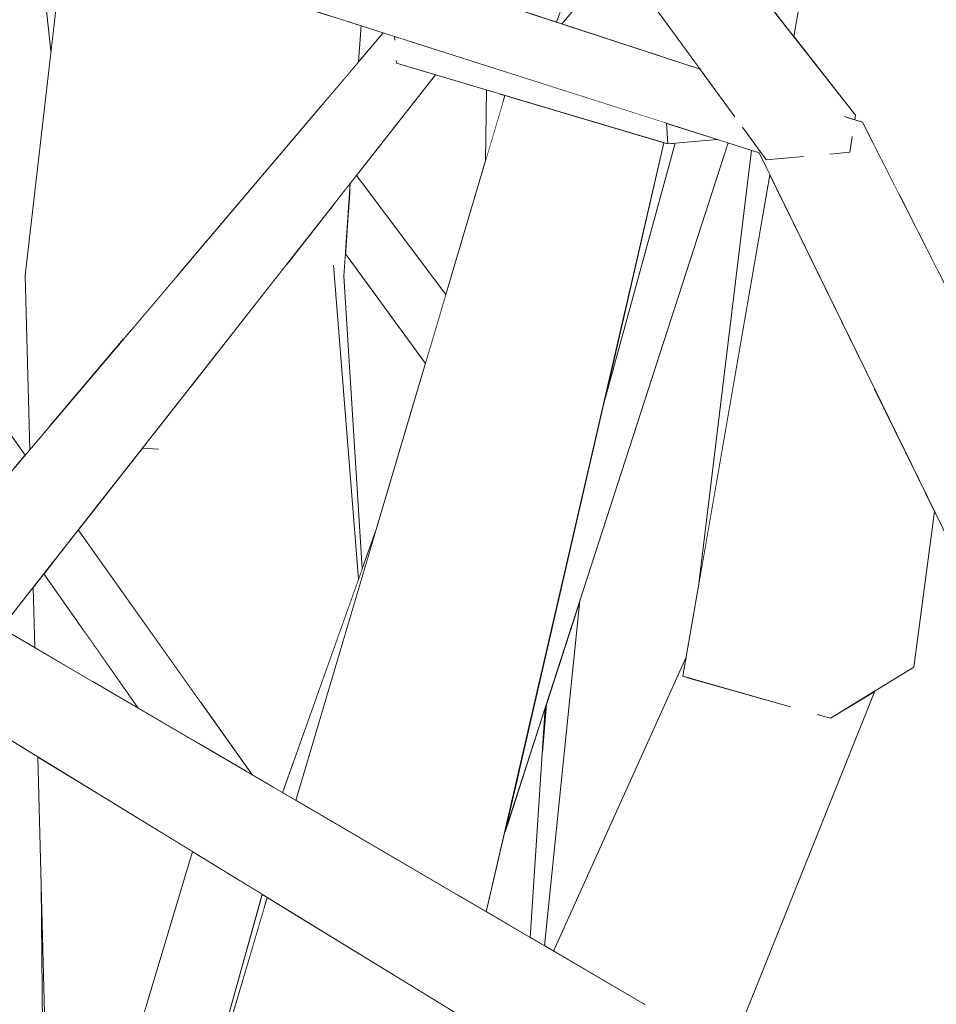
# Model space of a CAD drawing. Extents: x -289599 to -184549, y 66678 to 295474.
# Tile 66 of 256: x -281721 to -281658, y 71808 to 71876. Entities that reach past the tile are written whole.
import ezdxf

# ---------------------------------------------------------------- set-up
doc = ezdxf.new("R2010")
doc.units = 0
doc.header["$MEASUREMENT"] = 0
doc.linetypes.add('Wipeout_Contour', pattern=[1000, 0, -1000])
doc.layers.add('arch drzewa', color=8, linetype='Continuous')
doc.layers.add('arch drzewa_Nr_Pióra__4', color=8, linetype='Continuous', lineweight=9)

msp = doc.modelspace()

# ---------------------------------------------------------------- wipeouts: each hides what was drawn before it
at = {"color": 254, "linetype": 'Wipeout_Contour', "lineweight": 0, "ltscale": 2365952.678821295}
msp.add_wipeout([(-281663.301, 71868.983), (-281662.866, 71868.841), (-281660.338, 71863.86), (-281654.758, 71906.453), (-281660.687, 71908.687), (-281660.476, 71909.1), (-281661.567, 71909.518)], dxfattribs=at).dxf.layer = 'arch drzewa'
at = {"color": 254, "linetype": 'Wipeout_Contour', "lineweight": 0, "ltscale": 1690073.58869608}
msp.add_wipeout([(-281687.915, 71878.049), (-281687.685, 71876.964), (-281683.941, 71875.739), (-281683.676, 71876.487), (-281684.888, 71882.206)], dxfattribs=at).dxf.layer = 'arch drzewa'
at = {"color": 254, "linetype": 'Wipeout_Contour', "lineweight": 0, "ltscale": 1689987.53870106}
msp.add_wipeout([(-281668.922, 71877.345), (-281669.134, 71876.69), (-281667.602, 71874.74), (-281667.387, 71875.978), (-281667.523, 71879.02)], dxfattribs=at).dxf.layer = 'arch drzewa'
at = {"color": 254, "linetype": 'Wipeout_Contour', "lineweight": 0, "ltscale": 1352102.257495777}
msp.add_wipeout([(-281697.817, 71875.63), (-281697.951, 71872.564), (-281697.575, 71873.007), (-281697.406, 71875.498)], dxfattribs=at).dxf.layer = 'arch drzewa'
at = {"color": 254, "linetype": 'Wipeout_Contour', "lineweight": 0, "ltscale": 1014045.135758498}
msp.add_wipeout([(-281687.895, 71870.814), (-281687.664, 71870.11), (-281687.491, 71870.694)], dxfattribs=at).dxf.layer = 'arch drzewa'
at = {"color": 254, "linetype": 'Wipeout_Contour', "lineweight": 0, "ltscale": 1014006.150332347}
msp.add_wipeout([(-281672.879, 71867.666), (-281676.372, 71868.781), (-281676.272, 71867.351)], dxfattribs=at).dxf.layer = 'arch drzewa'
at = {"color": 254, "linetype": 'Wipeout_Contour', "lineweight": 0, "ltscale": 1351984.979363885}
msp.add_wipeout([(-281670.517, 71866.912), (-281674.107, 71837.259), (-281669.253, 71865.23), (-281669.993, 71866.744)], dxfattribs=at).dxf.layer = 'arch drzewa'
at = {"color": 254, "linetype": 'Wipeout_Contour', "lineweight": 0, "ltscale": 1352158.984481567}
msp.add_wipeout([(-281720.537, 71858.296), (-281718.811, 71847.947), (-281713.781, 71853.882), (-281714.457, 71858.731)], dxfattribs=at).dxf.layer = 'arch drzewa'
at = {"color": 254, "linetype": 'Wipeout_Contour', "lineweight": 0, "ltscale": 1014101.414501}
msp.add_wipeout([(-281710.286, 71859.029), (-281710.127, 71858.195), (-281709.422, 71859.026)], dxfattribs=at).dxf.layer = 'arch drzewa'
at = {"color": 254, "linetype": 'Wipeout_Contour', "lineweight": 0, "ltscale": 1352080.084675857}
msp.add_wipeout([(-281699.307, 71858.998), (-281697.577, 71837.362), (-281697.317, 71838.095), (-281698.579, 71858.236)], dxfattribs=at).dxf.layer = 'arch drzewa'
at = {"color": 254, "linetype": 'Wipeout_Contour', "lineweight": 0, "ltscale": 1013938.051252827}
msp.add_wipeout([(-281659.329, 71831.305), (-281657.913, 71842.037), (-281658.587, 71843.415)], dxfattribs=at).dxf.layer = 'arch drzewa'
at = {"color": 254, "linetype": 'Wipeout_Contour', "lineweight": 0, "ltscale": 1690002.918316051}
msp.add_wipeout([(-281685.746, 71812.688), (-281684.769, 71812.116), (-281682.328, 71835.896), (-281684.64, 71828.747), (-281684.915, 71825.456)], dxfattribs=at).dxf.layer = 'arch drzewa'
at = {"color": 254, "linetype": 'Wipeout_Contour', "lineweight": 0, "ltscale": 2027931.132458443}
msp.add_wipeout([(-281678.148, 71808.244), (-281677.84, 71808.064), (-281674.289, 71805.112), (-281665.557, 71829.575), (-281668.053, 71828.639), (-281674.961, 71830.601)], dxfattribs=at).dxf.layer = 'arch drzewa'
at = {"color": 254, "linetype": 'Wipeout_Contour', "lineweight": 0, "ltscale": 1014077.31321598}
msp.add_wipeout([(-281709.016, 71818.61), (-281714.475, 71821.958), (-281712.165, 71808.111)], dxfattribs=at).dxf.layer = 'arch drzewa'
at = {"color": 254, "linetype": 'Wipeout_Contour', "lineweight": 0, "ltscale": 1352072.876458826}
msp.add_wipeout([(-281704.303, 71815.34), (-281706.99, 71805.66), (-281706.952, 71805.045), (-281704.1, 71814.664)], dxfattribs=at).dxf.layer = 'arch drzewa'

# ---------------------------------------------------------------- next in the draw order: wipeouts: each hides what was drawn before it
at = {"color": 254, "linetype": 'Wipeout_Contour', "lineweight": 0, "ltscale": 1689968.534771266}
msp.add_wipeout([(-281667.602, 71874.74), (-281663.355, 71869.332), (-281663.401, 71869.016), (-281663.301, 71868.983), (-281661.567, 71909.518)], dxfattribs=at).dxf.layer = 'arch drzewa'
at = {"color": 254, "linetype": 'Wipeout_Contour', "lineweight": 0, "ltscale": 1351953.15047568}
msp.add_wipeout([(-281660.338, 71863.86), (-281657.659, 71858.581), (-281654.73, 71906.414), (-281654.758, 71906.453)], dxfattribs=at).dxf.layer = 'arch drzewa'
at = {"color": 254, "linetype": 'Wipeout_Contour', "lineweight": 0, "ltscale": 1352104.18383139}
msp.add_wipeout([(-281698.39, 71875.813), (-281698.609, 71871.787), (-281697.951, 71872.564), (-281697.817, 71875.63)], dxfattribs=at).dxf.layer = 'arch drzewa'
at = {"color": 254, "linetype": 'Wipeout_Contour', "lineweight": 0, "ltscale": 1352061.435361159}
msp.add_wipeout([(-281688.825, 71866.194), (-281687.664, 71870.11), (-281687.895, 71870.814), (-281688.763, 71871.073)], dxfattribs=at).dxf.layer = 'arch drzewa'
at = {"color": 254, "linetype": 'Wipeout_Contour', "lineweight": 0, "ltscale": 1014101.949146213}
msp.add_wipeout([(-281710.127, 71858.195), (-281710.286, 71859.029), (-281710.227, 71858.076)], dxfattribs=at).dxf.layer = 'arch drzewa'
at = {"color": 254, "linetype": 'Wipeout_Contour', "lineweight": 0, "ltscale": 2028136.13725423}
msp.add_wipeout([(-281708.772, 71851.1), (-281703.411, 71823.018), (-281702.801, 71822.661), (-281697.577, 71837.362), (-281699.307, 71858.998), (-281702.57, 71859.007)], dxfattribs=at).dxf.layer = 'arch drzewa'
at = {"color": 254, "linetype": 'Wipeout_Contour', "lineweight": 0, "ltscale": 1014124.547259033}
msp.add_wipeout([(-281720.537, 71858.296), (-281720.221, 71846.282), (-281718.811, 71847.947)], dxfattribs=at).dxf.layer = 'arch drzewa'
at = {"color": 254, "linetype": 'Wipeout_Contour', "lineweight": 0, "ltscale": 1689970.531863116}
msp.add_wipeout([(-281675.018, 71832.006), (-281684.151, 71811.755), (-281678.148, 71808.244), (-281674.961, 71830.601), (-281675.248, 71830.683)], dxfattribs=at).dxf.layer = 'arch drzewa'
at = {"color": 254, "linetype": 'Wipeout_Contour', "lineweight": 0, "ltscale": 2027902.027153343}
msp.add_wipeout([(-281665.725, 71829.002), (-281673.685, 71804.609), (-281672.477, 71803.605), (-281662.01, 71829.662), (-281665.063, 71827.79), (-281665.952, 71828.042)], dxfattribs=at).dxf.layer = 'arch drzewa'
at = {"color": 254, "linetype": 'Wipeout_Contour', "lineweight": 0, "ltscale": 1014006.517814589}
msp.add_wipeout([(-281684.915, 71825.456), (-281684.64, 71828.747), (-281684.716, 71828.513)], dxfattribs=at).dxf.layer = 'arch drzewa'
at = {"color": 254, "linetype": 'Wipeout_Contour', "lineweight": 0, "ltscale": 1352114.53298744}
msp.add_wipeout([(-281714.475, 71821.958), (-281719.665, 71825.139), (-281718.648, 71786.504), (-281712.165, 71808.111)], dxfattribs=at).dxf.layer = 'arch drzewa'

# ---------------------------------------------------------------- next in the draw order: wipeouts: each hides what was drawn before it
at = {"color": 254, "linetype": 'Wipeout_Contour', "lineweight": 0, "ltscale": 1352108.663516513}
msp.add_wipeout([(-281700.628, 71876.527), (-281700.135, 71869.986), (-281698.609, 71871.787), (-281698.39, 71875.813)], dxfattribs=at).dxf.layer = 'arch drzewa'
at = {"color": 254, "linetype": 'Wipeout_Contour', "lineweight": 0, "ltscale": 1014070.602120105}
msp.add_wipeout([(-281698.307, 71864.441), (-281698.579, 71858.236), (-281698.143, 71864.65)], dxfattribs=at).dxf.layer = 'arch drzewa'
at = {"color": 254, "linetype": 'Wipeout_Contour', "lineweight": 0, "ltscale": 1352142.761893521}
msp.add_wipeout([(-281710.286, 71859.029), (-281714.221, 71858.747), (-281713.271, 71854.484), (-281710.227, 71858.076)], dxfattribs=at).dxf.layer = 'arch drzewa'
at = {"color": 254, "linetype": 'Wipeout_Contour', "lineweight": 0, "ltscale": 1013956.461700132}
msp.add_wipeout([(-281663.928, 71854.338), (-281665.063, 71827.79), (-281662.08, 71850.56)], dxfattribs=at).dxf.layer = 'arch drzewa'
at = {"color": 254, "linetype": 'Wipeout_Contour', "lineweight": 0, "ltscale": 1690127.33945039}
msp.add_wipeout([(-281709.722, 71849.89), (-281708.423, 71828.862), (-281704.886, 71823.881), (-281703.411, 71823.018), (-281708.772, 71851.1)], dxfattribs=at).dxf.layer = 'arch drzewa'
at = {"color": 254, "linetype": 'Wipeout_Contour', "lineweight": 0, "ltscale": 1351940.36010101}
msp.add_wipeout([(-281674.289, 71805.112), (-281673.685, 71804.609), (-281665.725, 71829.002), (-281665.557, 71829.575)], dxfattribs=at).dxf.layer = 'arch drzewa'
at = {"color": 254, "linetype": 'Wipeout_Contour', "lineweight": 0, "ltscale": 1352005.229416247}
msp.add_wipeout([(-281687.235, 71820.724), (-281687.086, 71813.471), (-281685.746, 71812.688), (-281684.716, 71828.513)], dxfattribs=at).dxf.layer = 'arch drzewa'
at = {"color": 254, "linetype": 'Wipeout_Contour', "lineweight": 0, "ltscale": 1014083.731316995}
msp.add_wipeout([(-281718.648, 71786.504), (-281719.43, 71816.246), (-281719.142, 71784.856)], dxfattribs=at).dxf.layer = 'arch drzewa'

# ---------------------------------------------------------------- next in the draw order: wipeouts: each hides what was drawn before it
at = {"color": 254, "linetype": 'Wipeout_Contour', "lineweight": 0, "ltscale": 1690160.767875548}
msp.add_wipeout([(-281708.705, 71879.107), (-281710.286, 71859.029), (-281709.422, 71859.026), (-281700.135, 71869.986), (-281700.628, 71876.527)], dxfattribs=at).dxf.layer = 'arch drzewa'
at = {"color": 254, "linetype": 'Wipeout_Contour', "lineweight": 0, "ltscale": 1352078.340477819}
msp.add_wipeout([(-281697.722, 71865.187), (-281697.95, 71864.896), (-281691.628, 71856.738), (-281691.556, 71856.982)], dxfattribs=at).dxf.layer = 'arch drzewa'
at = {"color": 254, "linetype": 'Wipeout_Contour', "lineweight": 0, "ltscale": 2703899.259201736}
msp.add_wipeout([(-281675.248, 71830.683), (-281668.053, 71828.639), (-281665.557, 71829.575), (-281665.725, 71829.002), (-281665.952, 71828.042), (-281665.063, 71827.79), (-281663.928, 71854.338), (-281669.253, 71865.23)], dxfattribs=at).dxf.layer = 'arch drzewa'
at = {"color": 254, "linetype": 'Wipeout_Contour', "lineweight": 0, "ltscale": 1352094.541448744}
msp.add_wipeout([(-281699.307, 71858.998), (-281698.579, 71858.236), (-281698.307, 71864.441), (-281699.063, 71863.478)], dxfattribs=at).dxf.layer = 'arch drzewa'
at = {"color": 254, "linetype": 'Wipeout_Contour', "lineweight": 0, "ltscale": 2028193.056670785}
msp.add_wipeout([(-281716.877, 71840.768), (-281708.423, 71828.862), (-281709.722, 71849.89), (-281711.688, 71847.383), (-281711.453, 71846.327), (-281712.699, 71846.095)], dxfattribs=at).dxf.layer = 'arch drzewa'
at = {"color": 254, "linetype": 'Wipeout_Contour', "lineweight": 0, "ltscale": 1352010.346565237}
msp.add_wipeout([(-281687.561, 71819.716), (-281688.775, 71814.459), (-281687.086, 71813.471), (-281687.235, 71820.724)], dxfattribs=at).dxf.layer = 'arch drzewa'
at = {"color": 254, "linetype": 'Wipeout_Contour', "lineweight": 0, "ltscale": 2028225.53068627}
msp.add_wipeout([(-281739.674, 71812.618), (-281691.451, 71714.541), (-281732.564, 71818.367), (-281734.718, 71813.762), (-281735.581, 71813.655), (-281738.054, 71814.036)], dxfattribs=at).dxf.layer = 'arch drzewa'

# ---------------------------------------------------------------- next in the draw order: wipeouts: each hides what was drawn before it
at = {"color": 254, "linetype": 'Wipeout_Contour', "lineweight": 0, "ltscale": 1014111.223882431}
msp.add_wipeout([(-281708.705, 71879.107), (-281710.814, 71879.78), (-281710.286, 71859.029)], dxfattribs=at).dxf.layer = 'arch drzewa'
at = {"color": 254, "linetype": 'Wipeout_Contour', "lineweight": 0, "ltscale": 1690102.000246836}
msp.add_wipeout([(-281698.143, 71864.65), (-281698.172, 71864.218), (-281691.902, 71855.814), (-281691.628, 71856.738), (-281697.95, 71864.896)], dxfattribs=at).dxf.layer = 'arch drzewa'
at = {"color": 254, "linetype": 'Wipeout_Contour', "lineweight": 0, "ltscale": 1014072.86286318}
msp.add_wipeout([(-281699.593, 71862.801), (-281699.307, 71858.998), (-281699.063, 71863.478)], dxfattribs=at).dxf.layer = 'arch drzewa'
at = {"color": 254, "linetype": 'Wipeout_Contour', "lineweight": 0, "ltscale": 1351927.261723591}
msp.add_wipeout([(-281662.08, 71850.56), (-281665.063, 71827.79), (-281659.329, 71831.305), (-281658.587, 71843.415)], dxfattribs=at).dxf.layer = 'arch drzewa'
at = {"color": 254, "linetype": 'Wipeout_Contour', "lineweight": 0, "ltscale": 1014096.39406321}
msp.add_wipeout([(-281716.441, 71833.74), (-281715.867, 71830.303), (-281712.76, 71828.486)], dxfattribs=at).dxf.layer = 'arch drzewa'
at = {"color": 254, "linetype": 'Wipeout_Contour', "lineweight": 0, "ltscale": 1014022.075328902}
msp.add_wipeout([(-281739.674, 71812.618), (-281698.484, 71709.932), (-281691.451, 71714.541)], dxfattribs=at).dxf.layer = 'arch drzewa'

# ---------------------------------------------------------------- next in the draw order: wipeouts: each hides what was drawn before it
at = {"color": 254, "linetype": 'Wipeout_Contour', "lineweight": 0, "ltscale": 2366280.043083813}
msp.add_wipeout([(-281720.537, 71858.296), (-281714.457, 71858.731), (-281714.619, 71859.891), (-281714.221, 71858.747), (-281710.286, 71859.029), (-281710.814, 71879.78), (-281717.807, 71882.013)], dxfattribs=at).dxf.layer = 'arch drzewa'
at = {"color": 254, "linetype": 'Wipeout_Contour', "lineweight": 0, "ltscale": 2703895.684792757}
msp.add_wipeout([(-281666.157, 71867.224), (-281638.499, 71820.83), (-281662.866, 71868.841), (-281663.867, 71868.349), (-281663.583, 71867.782), (-281663.731, 71866.776), (-281665.004, 71866.66), (-281665.944, 71867.329)], dxfattribs=at).dxf.layer = 'arch drzewa'
at = {"color": 254, "linetype": 'Wipeout_Contour', "lineweight": 0, "ltscale": 1352078.43287602}
msp.add_wipeout([(-281698.172, 71864.218), (-281698.279, 71862.651), (-281692.112, 71855.107), (-281691.902, 71855.814)], dxfattribs=at).dxf.layer = 'arch drzewa'
at = {"color": 254, "linetype": 'Wipeout_Contour', "lineweight": 0, "ltscale": 1014075.385695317}
msp.add_wipeout([(-281699.593, 71862.801), (-281702.57, 71859.007), (-281699.307, 71858.998)], dxfattribs=at).dxf.layer = 'arch drzewa'
at = {"color": 254, "linetype": 'Wipeout_Contour', "lineweight": 0, "ltscale": 1690180.704863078}
msp.add_wipeout([(-281719.248, 71837.747), (-281719.972, 71836.823), (-281719.862, 71832.639), (-281715.867, 71830.303), (-281716.441, 71833.74)], dxfattribs=at).dxf.layer = 'arch drzewa'
at = {"color": 254, "linetype": 'Wipeout_Contour', "lineweight": 0, "ltscale": 2366314.068600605}
msp.add_wipeout([(-281742.968, 71815.217), (-281745.463, 71817.185), (-281698.484, 71709.932), (-281739.674, 71812.618), (-281740.848, 71813.544), (-281741.177, 71812.962), (-281742.344, 71812.817)], dxfattribs=at).dxf.layer = 'arch drzewa'

# ---------------------------------------------------------------- next in the draw order: wipeouts: each hides what was drawn before it
at = {"color": 254, "linetype": 'Wipeout_Contour', "lineweight": 0, "ltscale": 1013973.465041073}
msp.add_wipeout([(-281662.866, 71868.841), (-281664.053, 71869.229), (-281664.019, 71869.143)], dxfattribs=at).dxf.layer = 'arch drzewa'
at = {"color": 254, "linetype": 'Wipeout_Contour', "lineweight": 0, "ltscale": 1013907.880097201}
msp.add_wipeout([(-281666.157, 71867.224), (-281641.97, 71820.521), (-281638.499, 71820.83)], dxfattribs=at).dxf.layer = 'arch drzewa'
at = {"color": 254, "linetype": 'Wipeout_Contour', "lineweight": 0, "ltscale": 1690260.578623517}
msp.add_wipeout([(-281734.505, 71865.506), (-281735.223, 71863.191), (-281721.285, 71845.027), (-281720.532, 71845.916), (-281734.458, 71865.529)], dxfattribs=at).dxf.layer = 'arch drzewa'
at = {"color": 254, "linetype": 'Wipeout_Contour', "lineweight": 0, "ltscale": 1352077.813780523}
msp.add_wipeout([(-281698.279, 71862.651), (-281698.474, 71859.784), (-281692.962, 71852.238), (-281692.112, 71855.107)], dxfattribs=at).dxf.layer = 'arch drzewa'
at = {"color": 254, "linetype": 'Wipeout_Contour', "lineweight": 0, "ltscale": 1352115.052954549}
msp.add_wipeout([(-281716.877, 71840.768), (-281717.453, 71840.034), (-281705.197, 71824.062), (-281704.886, 71823.881)], dxfattribs=at).dxf.layer = 'arch drzewa'
at = {"color": 254, "linetype": 'Wipeout_Contour', "lineweight": 0, "ltscale": 2028028.436407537}
msp.add_wipeout([(-281698.484, 71709.932), (-281745.463, 71817.185), (-281708.215, 71714.073), (-281704.658, 71712.559), (-281705.086, 71713.714), (-281703.502, 71712.068)], dxfattribs=at).dxf.layer = 'arch drzewa'

# ---------------------------------------------------------------- next in the draw order: wipeouts: each hides what was drawn before it
at = {"color": 254, "linetype": 'Wipeout_Contour', "lineweight": 0, "ltscale": 1013973.140677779}
msp.add_wipeout([(-281664.019, 71869.143), (-281663.867, 71868.349), (-281662.866, 71868.841)], dxfattribs=at).dxf.layer = 'arch drzewa'
at = {"color": 254, "linetype": 'Wipeout_Contour', "lineweight": 0, "ltscale": 2365928.439197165}
msp.add_wipeout([(-281669.993, 71866.744), (-281641.97, 71820.521), (-281666.157, 71867.224), (-281666.656, 71867.162), (-281667.111, 71866.468), (-281669.493, 71866.251), (-281669.864, 71866.76)], dxfattribs=at).dxf.layer = 'arch drzewa'
at = {"color": 254, "linetype": 'Wipeout_Contour', "lineweight": 0, "ltscale": 1352119.635177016}
msp.add_wipeout([(-281717.453, 71840.034), (-281718.054, 71839.268), (-281708.482, 71825.984), (-281705.197, 71824.062)], dxfattribs=at).dxf.layer = 'arch drzewa'
at = {"color": 254, "linetype": 'Wipeout_Contour', "lineweight": 0, "ltscale": 1352078.258774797}
msp.add_wipeout([(-281706.423, 71817.021), (-281715.689, 71775.75), (-281715.454, 71775.159), (-281704.213, 71815.666)], dxfattribs=at).dxf.layer = 'arch drzewa'

# ---------------------------------------------------------------- next in the draw order: wipeouts: each hides what was drawn before it
at = {"color": 254, "linetype": 'Wipeout_Contour', "lineweight": 0, "ltscale": 1013920.105403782}
msp.add_wipeout([(-281669.993, 71866.744), (-281647.467, 71820.669), (-281641.97, 71820.521)], dxfattribs=at).dxf.layer = 'arch drzewa'
at = {"color": 254, "linetype": 'Wipeout_Contour', "lineweight": 0, "ltscale": 1352124.474861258}
msp.add_wipeout([(-281718.054, 71839.268), (-281718.423, 71838.797), (-281708.804, 71826.172), (-281708.482, 71825.984)], dxfattribs=at).dxf.layer = 'arch drzewa'
at = {"color": 254, "linetype": 'Wipeout_Contour', "lineweight": 0, "ltscale": 1352083.755104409}
msp.add_wipeout([(-281706.624, 71817.144), (-281717.058, 71779.208), (-281715.689, 71775.75), (-281706.423, 71817.021)], dxfattribs=at).dxf.layer = 'arch drzewa'

# ---------------------------------------------------------------- next in the draw order: linework, layer by layer
at = {"layer": 'arch drzewa_Nr_Pióra__4', "linetype": 'Continuous'}
for p, q in [((-281638.499, 71820.83), (-281662.866, 71868.841)), ((-281659.329, 71831.305), (-281657.913, 71842.037)), ((-281659.329, 71831.305), (-281665.063, 71827.79)), ((-281665.063, 71827.79), (-281665.982, 71828.051))]:
    msp.add_line(p, q, dxfattribs=at)

# ---------------------------------------------------------------- next in the draw order: wipeouts: each hides what was drawn before it
at = {"color": 254, "linetype": 'Wipeout_Contour', "lineweight": 0, "ltscale": 1352129.756661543}
msp.add_wipeout([(-281718.423, 71838.797), (-281719.248, 71837.747), (-281712.76, 71828.486), (-281708.804, 71826.172)], dxfattribs=at).dxf.layer = 'arch drzewa'
at = {"color": 254, "linetype": 'Wipeout_Contour', "lineweight": 0, "ltscale": 1352088.852636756}
msp.add_wipeout([(-281708.807, 71818.482), (-281717.433, 71780.154), (-281717.058, 71779.208), (-281706.624, 71817.144)], dxfattribs=at).dxf.layer = 'arch drzewa'

# ---------------------------------------------------------------- next in the draw order: wipeouts: each hides what was drawn before it
at = {"color": 254, "linetype": 'Wipeout_Contour', "lineweight": 0, "ltscale": 2366192.687909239}
msp.add_wipeout([(-281695.139, 71873.812), (-281722.768, 71834.338), (-281722.188, 71833.999), (-281692.282, 71872.122), (-281694.971, 71872.923), (-281694.976, 71872.988), (-281694.64, 71873.705)], dxfattribs=at).dxf.layer = 'arch drzewa'
at = {"color": 254, "linetype": 'Wipeout_Contour', "lineweight": 0, "ltscale": 1352095.222344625}
msp.add_wipeout([(-281709.016, 71818.61), (-281719.208, 71784.637), (-281717.433, 71780.154), (-281708.807, 71818.482)], dxfattribs=at).dxf.layer = 'arch drzewa'

# ---------------------------------------------------------------- next in the draw order: wipeouts: each hides what was drawn before it
at = {"color": 254, "linetype": 'Wipeout_Contour', "lineweight": 0, "ltscale": 1014107.009485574}
msp.add_wipeout([(-281695.139, 71873.812), (-281725.733, 71836.072), (-281722.768, 71834.338)], dxfattribs=at).dxf.layer = 'arch drzewa'

# ---------------------------------------------------------------- next in the draw order: wipeouts: each hides what was drawn before it
at = {"color": 254, "linetype": 'Wipeout_Contour', "lineweight": 0, "ltscale": 2366206.306914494}
msp.add_wipeout([(-281695.817, 71874.991), (-281725.992, 71836.224), (-281725.733, 71836.072), (-281695.139, 71873.812), (-281695.069, 71874.646), (-281695.091, 71874.633), (-281695.1, 71874.762)], dxfattribs=at).dxf.layer = 'arch drzewa'

# ---------------------------------------------------------------- next in the draw order: wipeouts: each hides what was drawn before it
at = {"color": 254, "linetype": 'Wipeout_Contour', "lineweight": 0, "ltscale": 1352138.422149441}
msp.add_wipeout([(-281727.833, 71837.3), (-281725.992, 71836.224), (-281695.817, 71874.991), (-281695.878, 71875.01)], dxfattribs=at).dxf.layer = 'arch drzewa'
at = {"color": 254, "linetype": 'Wipeout_Contour', "lineweight": 0, "ltscale": 1352090.227460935}
msp.add_wipeout([(-281695.139, 71873.812), (-281694.64, 71873.705), (-281694.055, 71874.428), (-281694.541, 71874.583)], dxfattribs=at).dxf.layer = 'arch drzewa'

# ---------------------------------------------------------------- next in the draw order: linework, layer by layer
at = {"layer": 'arch drzewa_Nr_Pióra__4', "linetype": 'Continuous'}
for p, q in [((-281720.532, 71845.916), (-281734.458, 71865.529)), ((-281720.221, 71846.282), (-281720.537, 71858.296))]:
    msp.add_line(p, q, dxfattribs=at)

# ---------------------------------------------------------------- next in the draw order: wipeouts: each hides what was drawn before it
at = {"color": 254, "linetype": 'Wipeout_Contour', "lineweight": 0, "ltscale": 1352190.416941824}
msp.add_wipeout([(-281718.79, 71882.327), (-281719.818, 71883.536), (-281718.76, 71873.737), (-281717.807, 71882.013)], dxfattribs=at).dxf.layer = 'arch drzewa'
at = {"color": 254, "linetype": 'Wipeout_Contour', "lineweight": 0, "ltscale": 1014068.828274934}
msp.add_wipeout([(-281695.139, 71873.812), (-281694.541, 71874.583), (-281694.555, 71874.588)], dxfattribs=at).dxf.layer = 'arch drzewa'
at = {"color": 254, "linetype": 'Wipeout_Contour', "lineweight": 0, "ltscale": 1352149.155808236}
msp.add_wipeout([(-281714.221, 71858.747), (-281714.619, 71859.891), (-281713.781, 71853.882), (-281713.271, 71854.484)], dxfattribs=at).dxf.layer = 'arch drzewa'
at = {"color": 254, "linetype": 'Wipeout_Contour', "lineweight": 0, "ltscale": 1014098.890209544}
msp.add_wipeout([(-281711.688, 71847.383), (-281712.469, 71846.388), (-281711.453, 71846.327)], dxfattribs=at).dxf.layer = 'arch drzewa'

# ---------------------------------------------------------------- next in the draw order: wipeouts: each hides what was drawn before it
at = {"color": 254, "linetype": 'Wipeout_Contour', "lineweight": 0, "ltscale": 1352091.420626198}
msp.add_wipeout([(-281695.139, 71873.812), (-281694.555, 71874.588), (-281695.003, 71874.731), (-281695.069, 71874.646)], dxfattribs=at).dxf.layer = 'arch drzewa'
at = {"color": 254, "linetype": 'Wipeout_Contour', "lineweight": 0, "ltscale": 1014099.174717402}
msp.add_wipeout([(-281712.469, 71846.388), (-281712.699, 71846.095), (-281711.453, 71846.327)], dxfattribs=at).dxf.layer = 'arch drzewa'

# ---------------------------------------------------------------- next in the draw order: linework, layer by layer
at = {"layer": 'arch drzewa_Nr_Pióra__4', "linetype": 'Continuous'}
msp.add_line((-281711.359, 71846.321), (-281712.469, 71846.388), dxfattribs=at)

# ---------------------------------------------------------------- next in the draw order: wipeouts: each hides what was drawn before it
at = {"color": 254, "linetype": 'Wipeout_Contour', "lineweight": 0, "ltscale": 2028095.897298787}
msp.add_wipeout([(-281694.64, 71873.705), (-281694.976, 71872.988), (-281694.971, 71872.923), (-281676.272, 71867.351), (-281676.372, 71868.781), (-281694.055, 71874.428)], dxfattribs=at).dxf.layer = 'arch drzewa'

# ---------------------------------------------------------------- next in the draw order: wipeouts: each hides what was drawn before it
at = {"color": 254, "linetype": 'Wipeout_Contour', "lineweight": 0, "ltscale": 1014023.764630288}
msp.add_wipeout([(-281683.574, 71875.619), (-281674.048, 71872.501), (-281679.67, 71880.214)], dxfattribs=at).dxf.layer = 'arch drzewa'
at = {"color": 254, "linetype": 'Wipeout_Contour', "lineweight": 0, "ltscale": 1352091.981396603}
msp.add_wipeout([(-281695.1, 71874.762), (-281695.091, 71874.633), (-281695.069, 71874.646), (-281695.003, 71874.731)], dxfattribs=at).dxf.layer = 'arch drzewa'
at = {"color": 254, "linetype": 'Wipeout_Contour', "lineweight": 0, "ltscale": 1352013.467654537}
msp.add_wipeout([(-281680.788, 71849.051), (-281675.76, 71867.398), (-281676.272, 71867.351), (-281676.544, 71867.432)], dxfattribs=at).dxf.layer = 'arch drzewa'

# ---------------------------------------------------------------- next in the draw order: wipeouts: each hides what was drawn before it
at = {"color": 254, "linetype": 'Wipeout_Contour', "lineweight": 0, "ltscale": 1690058.689116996}
msp.add_wipeout([(-281681.472, 71882.688), (-281683.941, 71875.739), (-281683.574, 71875.619), (-281681.662, 71877.869), (-281680.93, 71881.944)], dxfattribs=at).dxf.layer = 'arch drzewa'
at = {"color": 254, "linetype": 'Wipeout_Contour', "lineweight": 0, "ltscale": 1352025.623520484}
msp.add_wipeout([(-281690.821, 71815.656), (-281688.775, 71814.459), (-281676.544, 71867.432), (-281687.381, 71870.661)], dxfattribs=at).dxf.layer = 'arch drzewa'

# ---------------------------------------------------------------- next in the draw order: wipeouts: each hides what was drawn before it
at = {"color": 254, "linetype": 'Wipeout_Contour', "lineweight": 0, "ltscale": 1352095.475014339}
msp.add_wipeout([(-281716.709, 71882.959), (-281673.392, 71871.601), (-281674.048, 71872.501), (-281715.631, 71886.111)], dxfattribs=at).dxf.layer = 'arch drzewa'
at = {"color": 254, "linetype": 'Wipeout_Contour', "lineweight": 0, "ltscale": 1352052.945370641}
msp.add_wipeout([(-281701.888, 71822.127), (-281690.821, 71815.656), (-281687.381, 71870.661), (-281687.491, 71870.694)], dxfattribs=at).dxf.layer = 'arch drzewa'

# ---------------------------------------------------------------- next in the draw order: linework, layer by layer
at = {"layer": 'arch drzewa_Nr_Pióra__4', "linetype": 'Continuous'}
for p, q in [((-281691.556, 71856.982), (-281697.722, 71865.187)), ((-281698.579, 71858.236), (-281698.143, 71864.65)), ((-281692.962, 71852.238), (-281698.474, 71859.784))]:
    msp.add_line(p, q, dxfattribs=at)

# ---------------------------------------------------------------- next in the draw order: wipeouts: each hides what was drawn before it
at = {"color": 254, "linetype": 'Wipeout_Contour', "lineweight": 0, "ltscale": 1690008.840163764}
msp.add_wipeout([(-281687.561, 71819.716), (-281672.13, 71867.426), (-281672.879, 71867.666), (-281675.76, 71867.398), (-281680.788, 71849.051)], dxfattribs=at).dxf.layer = 'arch drzewa'
at = {"color": 254, "linetype": 'Wipeout_Contour', "lineweight": 0, "ltscale": 1014051.876980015}
msp.add_wipeout([(-281702.801, 71822.661), (-281701.888, 71822.127), (-281696.337, 71840.854)], dxfattribs=at).dxf.layer = 'arch drzewa'
at = {"color": 254, "linetype": 'Wipeout_Contour', "lineweight": 0, "ltscale": 1352042.839050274}
msp.add_wipeout([(-281703.866, 71815.453), (-281707.137, 71804.419), (-281691.684, 71801.858), (-281691.315, 71807.758)], dxfattribs=at).dxf.layer = 'arch drzewa'

# ---------------------------------------------------------------- next in the draw order: linework, layer by layer
at = {"layer": 'arch drzewa_Nr_Pióra__4', "linetype": 'Continuous'}
for p, q in [((-281675.248, 71830.683), (-281669.253, 71865.23)), ((-281667.817, 71828.572), (-281675.248, 71830.683)), ((-281672.477, 71803.605), (-281662.01, 71829.662))]:
    msp.add_line(p, q, dxfattribs=at)

# ---------------------------------------------------------------- next in the draw order: wipeouts: each hides what was drawn before it
at = {"color": 254, "linetype": 'Wipeout_Contour', "lineweight": 0, "ltscale": 1690034.025679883}
msp.add_wipeout([(-281673.392, 71871.601), (-281716.709, 71882.959), (-281666.157, 71867.224), (-281665.944, 71867.329), (-281671.723, 71869.311)], dxfattribs=at).dxf.layer = 'arch drzewa'
at = {"color": 254, "linetype": 'Wipeout_Contour', "lineweight": 0, "ltscale": 1352071.812941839}
msp.add_wipeout([(-281704.213, 71815.666), (-281704.303, 71815.34), (-281704.1, 71814.664), (-281703.866, 71815.453)], dxfattribs=at).dxf.layer = 'arch drzewa'

# ---------------------------------------------------------------- next in the draw order: wipeouts: each hides what was drawn before it
at = {"color": 254, "linetype": 'Wipeout_Contour', "lineweight": 0, "ltscale": 1014087.081368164}
msp.add_wipeout([(-281666.157, 71867.224), (-281716.709, 71882.959), (-281718.79, 71882.327)], dxfattribs=at).dxf.layer = 'arch drzewa'
at = {"color": 254, "linetype": 'Wipeout_Contour', "lineweight": 0, "ltscale": 1014108.291079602}
msp.add_wipeout([(-281677.84, 71808.064), (-281737.961, 71843.223), (-281742.045, 71838.861)], dxfattribs=at).dxf.layer = 'arch drzewa'

# ---------------------------------------------------------------- next in the draw order: wipeouts: each hides what was drawn before it
at = {"color": 254, "linetype": 'Wipeout_Contour', "lineweight": 0, "ltscale": 2028028.368441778}
msp.add_wipeout([(-281666.157, 71867.224), (-281718.79, 71882.327), (-281669.993, 71866.744), (-281669.864, 71866.76), (-281671.063, 71868.404), (-281666.656, 71867.162)], dxfattribs=at).dxf.layer = 'arch drzewa'
at = {"color": 254, "linetype": 'Wipeout_Contour', "lineweight": 0, "ltscale": 1014047.566029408}
msp.add_wipeout([(-281742.045, 71838.861), (-281684.42, 71803.53), (-281677.84, 71808.064)], dxfattribs=at).dxf.layer = 'arch drzewa'

# ---------------------------------------------------------------- next in the draw order: linework, layer by layer
at = {"layer": 'arch drzewa_Nr_Pióra__4', "linetype": 'Continuous'}
for p, q in [((-281718.76, 71873.737), (-281719.818, 71883.536)), ((-281720.537, 71858.296), (-281717.807, 71882.013)), ((-281727.833, 71837.3), (-281695.878, 71875.01)), ((-281697.575, 71873.007), (-281697.406, 71875.498)), ((-281695.082, 71874.5), (-281695.1, 71874.762)), ((-281694.971, 71872.923), (-281694.983, 71873.09)), ((-281697.577, 71837.362), (-281699.307, 71858.998)), ((-281697.317, 71838.095), (-281698.579, 71858.236)), ((-281677.84, 71808.064), (-281737.961, 71843.223)), ((-281704.886, 71823.881), (-281716.877, 71840.768)), ((-281702.801, 71822.661), (-281696.337, 71840.854)), ((-281684.42, 71803.53), (-281742.045, 71838.861)), ((-281712.76, 71828.486), (-281719.248, 71837.747)), ((-281719.862, 71832.639), (-281719.972, 71836.823)), ((-281684.769, 71812.116), (-281682.328, 71835.896)), ((-281684.151, 71811.755), (-281675.018, 71832.006)), ((-281685.746, 71812.688), (-281684.716, 71828.513)), ((-281684.915, 71825.456), (-281684.64, 71828.747)), ((-281718.648, 71786.504), (-281719.665, 71825.139)), ((-281719.208, 71784.637), (-281709.016, 71818.61)), ((-281719.142, 71784.856), (-281719.43, 71816.246)), ((-281715.454, 71775.159), (-281704.213, 71815.666)), ((-281707.137, 71804.419), (-281703.866, 71815.453))]:
    msp.add_line(p, q, dxfattribs=at)

# ---------------------------------------------------------------- next in the draw order: wipeouts: each hides what was drawn before it
at = {"color": 254, "linetype": 'Wipeout_Contour', "lineweight": 0, "ltscale": 1014040.679142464}
msp.add_wipeout([(-281663.355, 71869.332), (-281689.998, 71903.252), (-281690.692, 71900.893)], dxfattribs=at).dxf.layer = 'arch drzewa'

# ---------------------------------------------------------------- next in the draw order: wipeouts: each hides what was drawn before it
at = {"color": 254, "linetype": 'Wipeout_Contour', "lineweight": 0, "ltscale": 2703965.821227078}
msp.add_wipeout([(-281690.692, 71900.893), (-281663.731, 71866.776), (-281663.583, 71867.782), (-281663.867, 71868.349), (-281664.019, 71869.143), (-281664.053, 71869.229), (-281663.401, 71869.016), (-281663.355, 71869.332)], dxfattribs=at).dxf.layer = 'arch drzewa'

# ---------------------------------------------------------------- next in the draw order: wipeouts: each hides what was drawn before it
at = {"color": 254, "linetype": 'Wipeout_Contour', "lineweight": 0, "ltscale": 1014044.209107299}
msp.add_wipeout([(-281663.731, 71866.776), (-281690.692, 71900.893), (-281694.432, 71900.469)], dxfattribs=at).dxf.layer = 'arch drzewa'

# ---------------------------------------------------------------- next in the draw order: wipeouts: each hides what was drawn before it
at = {"color": 254, "linetype": 'Wipeout_Contour', "lineweight": 0, "ltscale": 1690004.525403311}
msp.add_wipeout([(-281663.731, 71866.776), (-281694.432, 71900.469), (-281671.723, 71869.311), (-281665.944, 71867.329), (-281665.004, 71866.66)], dxfattribs=at).dxf.layer = 'arch drzewa'

# ---------------------------------------------------------------- next in the draw order: linework, layer by layer
at = {"layer": 'arch drzewa_Nr_Pióra__4', "linetype": 'Continuous'}
for p, q in [((-281667.602, 71874.74), (-281661.567, 71909.518)), ((-281663.355, 71869.332), (-281689.998, 71903.252)), ((-281671.661, 71869.225), (-281694.432, 71900.469)), ((-281674.048, 71872.501), (-281715.631, 71886.111)), ((-281683.941, 71875.739), (-281681.472, 71882.688)), ((-281683.574, 71875.619), (-281679.67, 71880.214)), ((-281694.971, 71872.923), (-281676.272, 71867.351)), ((-281722.188, 71833.999), (-281692.282, 71872.122)), ((-281688.825, 71866.194), (-281688.763, 71871.073)), ((-281701.888, 71822.127), (-281687.491, 71870.694)), ((-281662.866, 71868.841), (-281664.109, 71869.248)), ((-281663.355, 71869.332), (-281663.401, 71869.016)), ((-281676.272, 71867.351), (-281676.372, 71868.781)), ((-281672.879, 71867.666), (-281676.272, 71867.351)), ((-281663.57, 71867.874), (-281663.731, 71866.776)), ((-281688.775, 71814.459), (-281676.544, 71867.432)), ((-281687.561, 71819.716), (-281672.13, 71867.426)), ((-281680.788, 71849.051), (-281675.76, 71867.398)), ((-281663.731, 71866.776), (-281665.12, 71866.649))]:
    msp.add_line(p, q, dxfattribs=at)

# ---------------------------------------------------------------- next in the draw order: wipeouts: each hides what was drawn before it
at = {"color": 254, "linetype": 'Wipeout_Contour', "lineweight": 0, "ltscale": 1351982.587997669}
msp.add_wipeout([(-281666.656, 71867.162), (-281671.063, 71868.404), (-281669.493, 71866.251), (-281667.111, 71866.468)], dxfattribs=at).dxf.layer = 'arch drzewa'

# ---------------------------------------------------------------- next in the draw order: linework, layer by layer
at = {"layer": 'arch drzewa_Nr_Pióra__4', "linetype": 'Continuous'}
for p, q in [((-281669.993, 71866.744), (-281718.79, 71882.327)), ((-281669.493, 71866.251), (-281671.13, 71868.497)), ((-281674.107, 71837.259), (-281670.517, 71866.912)), ((-281647.467, 71820.669), (-281669.993, 71866.744)), ((-281666.935, 71866.484), (-281669.493, 71866.251))]:
    msp.add_line(p, q, dxfattribs=at)

doc.saveas('drawing.dxf')
